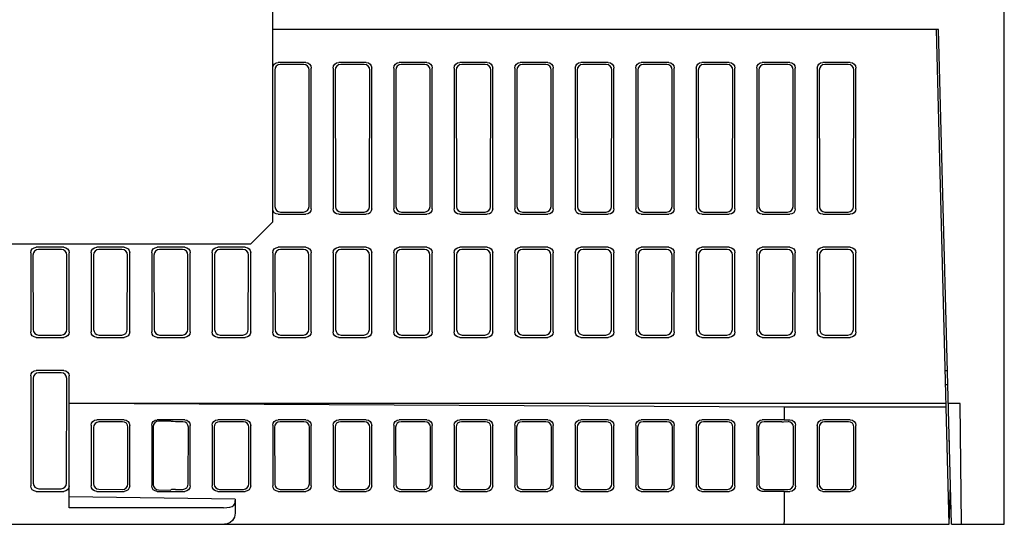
# Model space of a CAD drawing. Extents: x 58 to 816, y 33 to 569.
# Tile 20 of 21: x 694 to 783, y 479 to 525. Entities that reach past the tile are written whole.
import ezdxf

# ---------------------------------------------------------------- set-up
doc = ezdxf.new("R2010")
doc.units = 0
doc.header["$LTSCALE"] = 46.2
doc.layers.add('ALL_FEATURES', color=7, linetype='CONTINUOUS')

msp = doc.modelspace()

# ---------------------------------------------------------------- linework, layer by layer
at = {"layer": 'ALL_FEATURES', "color": 7, "linetype": 'CONTINUOUS'}
for p, q in [((783.125, 479), (783.125, 569)), ((716.625, 506.5), (716.625, 554.5)), ((777.147, 524), (716.625, 524)), ((778.125, 479), (776.947, 524)), ((778.325, 479), (777.147, 524)), ((719.627, 521), (717.123, 521)), ((725.127, 521), (722.623, 521)), ((730.627, 521), (728.123, 521)), ((736.127, 521), (733.623, 521)), ((741.627, 521), (739.123, 521)), ((747.127, 521), (744.623, 521)), ((752.627, 521), (750.123, 521)), ((758.127, 521), (755.623, 521)), ((763.627, 521), (761.123, 521)), ((769.127, 521), (766.623, 521)), ((716.806, 520.321), (716.825, 507.898)), ((719.447, 520.82), (717.303, 520.82)), ((719.925, 507.898), (719.944, 520.321)), ((720.125, 507.698), (720.125, 520.502)), ((722.125, 520.502), (722.125, 507.698)), ((722.306, 520.321), (722.325, 507.898)), ((724.947, 520.82), (722.803, 520.82)), ((725.425, 507.898), (725.444, 520.321)), ((725.625, 507.698), (725.625, 520.502)), ((727.625, 520.502), (727.625, 507.698)), ((727.806, 520.321), (727.825, 507.898)), ((730.447, 520.82), (728.303, 520.82)), ((730.925, 507.898), (730.944, 520.321)), ((731.125, 507.698), (731.125, 520.502)), ((733.125, 520.502), (733.125, 507.698)), ((733.306, 520.321), (733.325, 507.898)), ((735.947, 520.82), (733.803, 520.82)), ((736.425, 507.898), (736.444, 520.321)), ((736.625, 507.698), (736.625, 520.502)), ((738.625, 520.502), (738.625, 507.698)), ((738.806, 520.321), (738.825, 507.898)), ((741.447, 520.82), (739.303, 520.82)), ((741.925, 507.898), (741.944, 520.321)), ((742.125, 507.698), (742.125, 520.502)), ((744.125, 520.502), (744.125, 507.698)), ((744.306, 520.321), (744.325, 507.898)), ((746.947, 520.82), (744.803, 520.82)), ((747.425, 507.898), (747.444, 520.321)), ((747.625, 507.698), (747.625, 520.502)), ((749.625, 520.502), (749.625, 507.698)), ((749.806, 520.321), (749.825, 507.898)), ((752.447, 520.82), (750.303, 520.82)), ((752.925, 507.898), (752.944, 520.321)), ((753.125, 507.698), (753.125, 520.502)), ((755.125, 520.502), (755.125, 507.698)), ((755.306, 520.321), (755.325, 507.898)), ((757.947, 520.82), (755.803, 520.82)), ((758.425, 507.898), (758.444, 520.321)), ((758.625, 507.698), (758.625, 520.502)), ((760.625, 520.502), (760.625, 507.698)), ((760.806, 520.321), (760.825, 507.898)), ((763.447, 520.82), (761.303, 520.82)), ((763.925, 507.898), (763.944, 520.321)), ((764.125, 507.698), (764.125, 520.502)), ((766.125, 520.502), (766.125, 507.698)), ((766.306, 520.321), (766.325, 507.898)), ((768.947, 520.82), (766.803, 520.82)), ((769.425, 507.898), (769.444, 520.321)), ((769.625, 507.698), (769.625, 520.502)), ((717.123, 507.2), (719.627, 507.2)), ((717.323, 507.4), (719.427, 507.4)), ((722.623, 507.2), (725.127, 507.2)), ((722.823, 507.4), (724.927, 507.4)), ((728.123, 507.2), (730.627, 507.2)), ((728.323, 507.4), (730.427, 507.4)), ((733.623, 507.2), (736.127, 507.2)), ((733.823, 507.4), (735.927, 507.4)), ((739.123, 507.2), (741.627, 507.2)), ((739.323, 507.4), (741.427, 507.4)), ((744.623, 507.2), (747.127, 507.2)), ((744.823, 507.4), (746.927, 507.4)), ((750.123, 507.2), (752.627, 507.2)), ((750.323, 507.4), (752.427, 507.4)), ((755.623, 507.2), (758.127, 507.2)), ((755.823, 507.4), (757.927, 507.4)), ((761.123, 507.2), (763.627, 507.2)), ((761.323, 507.4), (763.427, 507.4)), ((766.623, 507.2), (769.127, 507.2)), ((766.823, 507.4), (768.927, 507.4)), ((714.625, 504.5), (716.625, 506.5)), ((655.625, 504.5), (714.625, 504.5)), ((697.627, 504.2), (695.123, 504.2)), ((697.421, 503.994), (695.329, 503.994)), ((703.127, 504.2), (700.623, 504.2)), ((702.921, 503.994), (700.829, 503.994)), ((708.627, 504.2), (706.123, 504.2)), ((708.421, 503.994), (706.329, 503.994)), ((714.127, 504.2), (711.623, 504.2)), ((713.921, 503.994), (711.829, 503.994)), ((719.627, 504.2), (717.123, 504.2)), ((719.421, 503.994), (717.329, 503.994)), ((725.127, 504.2), (722.623, 504.2)), ((724.921, 503.994), (722.829, 503.994)), ((730.627, 504.2), (728.123, 504.2)), ((730.421, 503.994), (728.329, 503.994)), ((736.127, 504.2), (733.623, 504.2)), ((735.921, 503.994), (733.829, 503.994)), ((741.627, 504.2), (739.123, 504.2)), ((741.421, 503.994), (739.329, 503.994)), ((747.127, 504.2), (744.623, 504.2)), ((746.921, 503.994), (744.829, 503.994)), ((752.627, 504.2), (750.123, 504.2)), ((752.421, 503.994), (750.329, 503.994)), ((758.127, 504.2), (755.623, 504.2)), ((757.921, 503.994), (755.829, 503.994)), ((763.627, 504.2), (761.123, 504.2)), ((763.421, 503.994), (761.329, 503.994)), ((769.127, 504.2), (766.623, 504.2)), ((768.921, 503.994), (766.829, 503.994)), ((694.625, 503.702), (694.625, 496.498)), ((694.831, 503.496), (694.842, 496.715)), ((697.908, 496.715), (697.919, 503.496)), ((698.125, 496.498), (698.125, 503.702)), ((700.125, 503.702), (700.125, 496.498)), ((700.331, 503.496), (700.342, 496.715)), ((703.408, 496.715), (703.419, 503.496)), ((703.625, 496.498), (703.625, 503.702)), ((705.625, 503.702), (705.625, 496.498)), ((705.831, 503.496), (705.842, 496.715)), ((708.908, 496.715), (708.919, 503.496)), ((709.125, 496.498), (709.125, 503.702)), ((711.125, 503.702), (711.125, 496.498)), ((711.331, 503.496), (711.342, 496.715)), ((714.408, 496.715), (714.419, 503.496)), ((714.625, 496.498), (714.625, 503.702)), ((716.625, 503.702), (716.625, 496.498)), ((716.831, 503.496), (716.842, 496.715)), ((719.908, 496.715), (719.919, 503.496)), ((720.125, 496.498), (720.125, 503.702)), ((722.125, 503.702), (722.125, 496.498)), ((722.331, 503.496), (722.342, 496.715)), ((725.408, 496.715), (725.419, 503.496)), ((725.625, 496.498), (725.625, 503.702)), ((727.625, 503.702), (727.625, 496.498)), ((727.831, 503.496), (727.842, 496.715)), ((730.908, 496.715), (730.919, 503.496)), ((731.125, 496.498), (731.125, 503.702)), ((733.125, 503.702), (733.125, 496.498)), ((733.331, 503.496), (733.342, 496.715)), ((736.408, 496.715), (736.419, 503.496)), ((736.625, 496.498), (736.625, 503.702)), ((738.625, 503.702), (738.625, 496.498)), ((738.831, 503.496), (738.842, 496.715)), ((741.908, 496.715), (741.919, 503.496)), ((742.125, 496.498), (742.125, 503.702)), ((744.125, 503.702), (744.125, 496.498)), ((744.331, 503.496), (744.342, 496.715)), ((747.408, 496.715), (747.419, 503.496)), ((747.625, 496.498), (747.625, 503.702)), ((749.625, 503.702), (749.625, 496.498)), ((749.831, 503.496), (749.842, 496.715)), ((752.908, 496.715), (752.919, 503.496)), ((753.125, 496.498), (753.125, 503.702)), ((755.125, 503.702), (755.125, 496.498)), ((755.331, 503.496), (755.342, 496.715)), ((758.408, 496.715), (758.419, 503.496)), ((758.625, 496.498), (758.625, 503.702)), ((760.625, 503.702), (760.625, 496.498)), ((760.831, 503.496), (760.842, 496.715)), ((763.908, 496.715), (763.919, 503.496)), ((764.125, 496.498), (764.125, 503.702)), ((766.125, 503.702), (766.125, 496.498)), ((766.331, 503.496), (766.342, 496.715)), ((769.408, 496.715), (769.419, 503.496)), ((769.625, 496.498), (769.625, 503.702)), ((695.123, 496), (697.627, 496)), ((695.341, 496.217), (697.409, 496.217)), ((700.623, 496), (703.127, 496)), ((700.841, 496.217), (702.909, 496.217)), ((706.123, 496), (708.627, 496)), ((706.341, 496.217), (708.409, 496.217)), ((711.623, 496), (714.127, 496)), ((711.841, 496.217), (713.909, 496.217)), ((717.123, 496), (719.627, 496)), ((717.341, 496.217), (719.409, 496.217)), ((722.623, 496), (725.127, 496)), ((722.841, 496.217), (724.909, 496.217)), ((728.123, 496), (730.627, 496)), ((728.341, 496.217), (730.409, 496.217)), ((733.623, 496), (736.127, 496)), ((733.841, 496.217), (735.909, 496.217)), ((739.123, 496), (741.627, 496)), ((739.341, 496.217), (741.409, 496.217)), ((744.623, 496), (747.127, 496)), ((744.841, 496.217), (746.909, 496.217)), ((750.123, 496), (752.627, 496)), ((750.341, 496.217), (752.409, 496.217)), ((755.623, 496), (758.127, 496)), ((755.841, 496.217), (757.909, 496.217)), ((761.123, 496), (763.627, 496)), ((761.341, 496.217), (763.409, 496.217)), ((766.623, 496), (769.127, 496)), ((766.841, 496.217), (768.909, 496.217)), ((694.625, 492.502), (694.625, 482.498)), ((694.848, 492.278), (694.863, 482.736)), ((697.627, 493), (695.123, 493)), ((697.404, 492.777), (695.346, 492.777)), ((697.887, 482.736), (697.902, 492.278)), ((698.125, 480.5), (698.125, 492.502)), ((777.758, 493), (777.958, 493)), ((777.957, 491.7), (777.792, 491.7)), ((777.837, 490), (698.125, 490)), ((763.125, 489.651), (698.125, 490)), ((777.846, 489.651), (763.125, 489.651)), ((763.125, 489.651), (763.125, 488.5)), ((779.125, 490), (778.037, 490)), ((779.221, 479), (779.125, 490)), ((700.125, 488.009), (700.125, 482.491)), ((700.328, 487.808), (700.336, 482.7)), ((703.127, 488.5), (700.623, 488.5)), ((702.965, 488.336), (700.819, 488.307)), ((703.461, 482.671), (703.469, 487.837)), ((703.625, 482.505), (703.625, 487.995)), ((705.625, 488.009), (705.625, 482.491)), ((705.754, 487.881), (705.762, 482.627)), ((708.627, 488.5), (706.123, 488.5)), ((707.375, 488.395), (706.245, 488.38)), ((707.375, 488.395), (707.375, 488.372)), ((708.463, 488.334), (707.799, 488.334)), ((708.953, 482.679), (708.961, 487.829)), ((709.125, 482.505), (709.125, 487.995)), ((711.125, 488.009), (711.125, 482.491)), ((711.294, 487.842), (711.302, 482.666)), ((714.127, 488.5), (711.623, 488.5)), ((713.963, 488.334), (711.791, 488.334)), ((714.453, 482.679), (714.461, 487.829)), ((714.625, 482.505), (714.625, 487.995)), ((716.625, 488.009), (716.625, 482.491)), ((716.794, 487.842), (716.802, 482.666)), ((719.627, 488.5), (717.123, 488.5)), ((719.463, 488.334), (717.291, 488.334)), ((719.953, 482.679), (719.961, 487.829)), ((720.125, 482.505), (720.125, 487.995)), ((722.125, 488.009), (722.125, 482.491)), ((722.294, 487.842), (722.302, 482.666)), ((725.127, 488.5), (722.623, 488.5)), ((724.963, 488.334), (722.791, 488.334)), ((725.453, 482.679), (725.461, 487.829)), ((725.625, 482.505), (725.625, 487.995)), ((727.625, 488.009), (727.625, 482.491)), ((727.794, 487.842), (727.802, 482.666)), ((730.627, 488.5), (728.123, 488.5)), ((730.463, 488.334), (728.291, 488.334)), ((730.953, 482.679), (730.961, 487.829)), ((731.125, 482.505), (731.125, 487.995)), ((733.125, 488.009), (733.125, 482.491)), ((733.294, 487.842), (733.302, 482.666)), ((736.127, 488.5), (733.623, 488.5)), ((735.963, 488.334), (733.791, 488.334)), ((736.453, 482.679), (736.461, 487.829)), ((736.625, 482.505), (736.625, 487.995)), ((738.625, 488.009), (738.625, 482.491)), ((738.794, 487.842), (738.802, 482.666)), ((741.627, 488.5), (739.123, 488.5)), ((741.463, 488.334), (739.291, 488.334)), ((741.953, 482.679), (741.961, 487.829)), ((742.125, 482.505), (742.125, 487.995)), ((744.125, 488.009), (744.125, 482.491)), ((744.294, 487.842), (744.302, 482.666)), ((747.127, 488.5), (744.623, 488.5)), ((746.963, 488.334), (744.791, 488.334)), ((747.453, 482.679), (747.461, 487.829)), ((747.625, 482.505), (747.625, 487.995)), ((749.625, 488.009), (749.625, 482.491)), ((749.794, 487.842), (749.802, 482.666)), ((752.627, 488.5), (750.123, 488.5)), ((752.463, 488.334), (750.291, 488.334)), ((752.953, 482.679), (752.961, 487.829)), ((753.125, 482.505), (753.125, 487.995)), ((755.125, 488.009), (755.125, 482.491)), ((755.294, 487.842), (755.302, 482.666)), ((758.127, 488.5), (755.623, 488.5)), ((757.963, 488.334), (755.791, 488.334)), ((758.453, 482.679), (758.461, 487.829)), ((758.625, 482.505), (758.625, 487.995)), ((760.625, 488.009), (760.625, 482.491)), ((760.794, 487.842), (760.802, 482.666)), ((763.125, 488.5), (761.123, 488.5)), ((762.906, 488.335), (761.291, 488.334)), ((763.125, 488.5), (763.634, 488.507)), ((763.966, 482.666), (763.974, 487.842)), ((764.138, 482.491), (764.138, 488.009)), ((766.125, 488.002), (766.125, 482.498)), ((766.29, 487.837), (766.297, 482.671)), ((769.127, 488.5), (766.623, 488.5)), ((768.963, 488.336), (766.787, 488.336)), ((769.453, 482.671), (769.46, 487.837)), ((769.625, 482.498), (769.625, 488.002)), ((778.125, 486.638), (778.125, 486)), ((778.125, 479), (778.231, 482.597)), ((695.123, 482), (697.627, 482)), ((695.362, 482.239), (697.388, 482.239)), ((700.623, 482), (703.127, 482)), ((700.828, 482.202), (702.955, 482.174)), ((706.123, 482), (708.627, 482)), ((706.254, 482.129), (707.375, 482.114)), ((707.375, 482.114), (707.375, 482.138)), ((707.799, 482.175), (708.454, 482.175)), ((711.623, 482), (714.127, 482)), ((711.801, 482.175), (713.954, 482.175)), ((717.123, 482), (719.627, 482)), ((717.301, 482.175), (719.454, 482.175)), ((722.623, 482), (725.127, 482)), ((722.801, 482.175), (724.954, 482.175)), ((728.123, 482), (730.627, 482)), ((728.301, 482.175), (730.454, 482.175)), ((733.623, 482), (736.127, 482)), ((733.801, 482.175), (735.954, 482.175)), ((739.123, 482), (741.627, 482)), ((739.301, 482.175), (741.454, 482.175)), ((744.623, 482), (747.127, 482)), ((744.801, 482.175), (746.954, 482.175)), ((750.123, 482), (752.627, 482)), ((750.301, 482.175), (752.454, 482.175)), ((755.623, 482), (758.127, 482)), ((755.801, 482.175), (757.954, 482.175)), ((763.125, 482), (761.123, 482)), ((763.05, 482.174), (763.46, 482.169)), ((763.125, 482), (763.634, 481.993)), ((763.125, 482), (763.125, 480)), ((766.623, 482), (769.127, 482)), ((766.796, 482.173), (768.954, 482.173)), ((713.206, 481.299), (698.125, 481.5)), ((713.206, 481.299), (713.159, 480.834)), ((713.206, 481.299), (713.206, 480)), ((778.273, 481), (778.184, 481)), ((712.159, 480.5), (698.125, 480.5)), ((612.615, 479), (778.125, 479)), ((778.325, 479), (783.125, 479))]:
    msp.add_line(p, q, dxfattribs=at)
for points in [[(716.625, 520.502), (716.663, 520.693), (716.771, 520.854), (716.932, 520.962), (717.123, 521)], [(719.627, 521), (719.818, 520.962), (719.979, 520.854), (720.087, 520.693), (720.125, 520.502)], [(722.125, 520.502), (722.163, 520.693), (722.271, 520.854), (722.432, 520.962), (722.623, 521)], [(725.127, 521), (725.318, 520.962), (725.479, 520.854), (725.587, 520.693), (725.625, 520.502)], [(727.625, 520.502), (727.663, 520.693), (727.771, 520.854), (727.932, 520.962), (728.123, 521)], [(730.627, 521), (730.818, 520.962), (730.979, 520.854), (731.087, 520.693), (731.125, 520.502)], [(733.125, 520.502), (733.163, 520.693), (733.271, 520.854), (733.432, 520.962), (733.623, 521)], [(736.127, 521), (736.318, 520.962), (736.479, 520.854), (736.587, 520.693), (736.625, 520.502)], [(738.625, 520.502), (738.663, 520.693), (738.771, 520.854), (738.932, 520.962), (739.123, 521)], [(741.627, 521), (741.818, 520.962), (741.979, 520.854), (742.087, 520.693), (742.125, 520.502)], [(744.125, 520.502), (744.163, 520.693), (744.271, 520.854), (744.432, 520.962), (744.623, 521)], [(747.127, 521), (747.318, 520.962), (747.479, 520.854), (747.587, 520.693), (747.625, 520.502)], [(749.625, 520.502), (749.663, 520.693), (749.771, 520.854), (749.932, 520.962), (750.123, 521)], [(752.627, 521), (752.818, 520.962), (752.979, 520.854), (753.087, 520.693), (753.125, 520.502)], [(755.125, 520.502), (755.163, 520.693), (755.271, 520.854), (755.432, 520.962), (755.623, 521)], [(758.127, 521), (758.318, 520.962), (758.479, 520.854), (758.587, 520.693), (758.625, 520.502)], [(760.625, 520.502), (760.663, 520.693), (760.771, 520.854), (760.932, 520.962), (761.123, 521)], [(763.627, 521), (763.818, 520.962), (763.979, 520.854), (764.087, 520.693), (764.125, 520.502)], [(766.125, 520.502), (766.163, 520.693), (766.271, 520.854), (766.432, 520.962), (766.623, 521)], [(769.127, 521), (769.318, 520.962), (769.479, 520.854), (769.587, 520.693), (769.625, 520.502)], [(717.303, 520.82), (717.112, 520.782), (716.951, 520.674), (716.843, 520.513), (716.806, 520.321)], [(719.944, 520.321), (719.907, 520.513), (719.799, 520.674), (719.638, 520.782), (719.447, 520.82)], [(722.803, 520.82), (722.612, 520.782), (722.451, 520.674), (722.343, 520.513), (722.306, 520.321)], [(725.444, 520.321), (725.407, 520.513), (725.299, 520.674), (725.138, 520.782), (724.947, 520.82)], [(728.303, 520.82), (728.112, 520.782), (727.951, 520.674), (727.843, 520.513), (727.806, 520.321)], [(730.944, 520.321), (730.907, 520.513), (730.799, 520.674), (730.638, 520.782), (730.447, 520.82)], [(733.803, 520.82), (733.612, 520.782), (733.451, 520.674), (733.343, 520.513), (733.306, 520.321)], [(736.444, 520.321), (736.407, 520.513), (736.299, 520.674), (736.138, 520.782), (735.947, 520.82)], [(739.303, 520.82), (739.112, 520.782), (738.951, 520.674), (738.843, 520.513), (738.806, 520.321)], [(741.944, 520.321), (741.907, 520.513), (741.799, 520.674), (741.638, 520.782), (741.447, 520.82)], [(744.803, 520.82), (744.612, 520.782), (744.451, 520.674), (744.343, 520.513), (744.306, 520.321)], [(747.444, 520.321), (747.407, 520.513), (747.299, 520.674), (747.138, 520.782), (746.947, 520.82)], [(750.303, 520.82), (750.112, 520.782), (749.951, 520.674), (749.843, 520.513), (749.806, 520.321)], [(752.944, 520.321), (752.907, 520.513), (752.799, 520.674), (752.638, 520.782), (752.447, 520.82)], [(755.803, 520.82), (755.612, 520.782), (755.451, 520.674), (755.343, 520.513), (755.306, 520.321)], [(758.444, 520.321), (758.407, 520.513), (758.299, 520.674), (758.138, 520.782), (757.947, 520.82)], [(761.303, 520.82), (761.112, 520.782), (760.951, 520.674), (760.843, 520.513), (760.806, 520.321)], [(763.944, 520.321), (763.907, 520.513), (763.799, 520.674), (763.638, 520.782), (763.447, 520.82)], [(766.803, 520.82), (766.612, 520.782), (766.451, 520.674), (766.343, 520.513), (766.306, 520.321)], [(769.444, 520.321), (769.407, 520.513), (769.299, 520.674), (769.138, 520.782), (768.947, 520.82)], [(717.123, 507.2), (716.932, 507.238), (716.771, 507.346), (716.663, 507.507), (716.625, 507.698)], [(716.825, 507.898), (716.863, 507.707), (716.971, 507.546), (717.132, 507.438), (717.323, 507.4)], [(719.427, 507.4), (719.618, 507.438), (719.779, 507.546), (719.887, 507.707), (719.925, 507.898)], [(720.125, 507.698), (720.087, 507.507), (719.979, 507.346), (719.818, 507.238), (719.627, 507.2)], [(722.623, 507.2), (722.432, 507.238), (722.271, 507.346), (722.163, 507.507), (722.125, 507.698)], [(722.325, 507.898), (722.363, 507.707), (722.471, 507.546), (722.632, 507.438), (722.823, 507.4)], [(724.927, 507.4), (725.118, 507.438), (725.279, 507.546), (725.387, 507.707), (725.425, 507.898)], [(725.625, 507.698), (725.587, 507.507), (725.479, 507.346), (725.318, 507.238), (725.127, 507.2)], [(728.123, 507.2), (727.932, 507.238), (727.771, 507.346), (727.663, 507.507), (727.625, 507.698)], [(727.825, 507.898), (727.863, 507.707), (727.971, 507.546), (728.132, 507.438), (728.323, 507.4)], [(730.427, 507.4), (730.618, 507.438), (730.779, 507.546), (730.887, 507.707), (730.925, 507.898)], [(731.125, 507.698), (731.087, 507.507), (730.979, 507.346), (730.818, 507.238), (730.627, 507.2)], [(733.623, 507.2), (733.432, 507.238), (733.271, 507.346), (733.163, 507.507), (733.125, 507.698)], [(733.325, 507.898), (733.363, 507.707), (733.471, 507.546), (733.632, 507.438), (733.823, 507.4)], [(735.927, 507.4), (736.118, 507.438), (736.279, 507.546), (736.387, 507.707), (736.425, 507.898)], [(736.625, 507.698), (736.587, 507.507), (736.479, 507.346), (736.318, 507.238), (736.127, 507.2)], [(739.123, 507.2), (738.932, 507.238), (738.771, 507.346), (738.663, 507.507), (738.625, 507.698)], [(738.825, 507.898), (738.863, 507.707), (738.971, 507.546), (739.132, 507.438), (739.323, 507.4)], [(741.427, 507.4), (741.618, 507.438), (741.779, 507.546), (741.887, 507.707), (741.925, 507.898)], [(742.125, 507.698), (742.087, 507.507), (741.979, 507.346), (741.818, 507.238), (741.627, 507.2)], [(744.623, 507.2), (744.432, 507.238), (744.271, 507.346), (744.163, 507.507), (744.125, 507.698)], [(744.325, 507.898), (744.363, 507.707), (744.471, 507.546), (744.632, 507.438), (744.823, 507.4)], [(746.927, 507.4), (747.118, 507.438), (747.279, 507.546), (747.387, 507.707), (747.425, 507.898)], [(747.625, 507.698), (747.587, 507.507), (747.479, 507.346), (747.318, 507.238), (747.127, 507.2)], [(750.123, 507.2), (749.932, 507.238), (749.771, 507.346), (749.663, 507.507), (749.625, 507.698)], [(749.825, 507.898), (749.863, 507.707), (749.971, 507.546), (750.132, 507.438), (750.323, 507.4)], [(752.427, 507.4), (752.618, 507.438), (752.779, 507.546), (752.887, 507.707), (752.925, 507.898)], [(753.125, 507.698), (753.087, 507.507), (752.979, 507.346), (752.818, 507.238), (752.627, 507.2)], [(755.623, 507.2), (755.432, 507.238), (755.271, 507.346), (755.163, 507.507), (755.125, 507.698)], [(755.325, 507.898), (755.363, 507.707), (755.471, 507.546), (755.632, 507.438), (755.823, 507.4)], [(757.927, 507.4), (758.118, 507.438), (758.279, 507.546), (758.387, 507.707), (758.425, 507.898)], [(758.625, 507.698), (758.587, 507.507), (758.479, 507.346), (758.318, 507.238), (758.127, 507.2)], [(761.123, 507.2), (760.932, 507.238), (760.771, 507.346), (760.663, 507.507), (760.625, 507.698)], [(760.825, 507.898), (760.863, 507.707), (760.971, 507.546), (761.132, 507.438), (761.323, 507.4)], [(763.427, 507.4), (763.618, 507.438), (763.779, 507.546), (763.887, 507.707), (763.925, 507.898)], [(764.125, 507.698), (764.087, 507.507), (763.979, 507.346), (763.818, 507.238), (763.627, 507.2)], [(766.623, 507.2), (766.432, 507.238), (766.271, 507.346), (766.163, 507.507), (766.125, 507.698)], [(766.325, 507.898), (766.363, 507.707), (766.471, 507.546), (766.632, 507.438), (766.823, 507.4)], [(768.927, 507.4), (769.118, 507.438), (769.279, 507.546), (769.387, 507.707), (769.425, 507.898)], [(769.625, 507.698), (769.587, 507.507), (769.479, 507.346), (769.318, 507.238), (769.127, 507.2)], [(694.625, 503.702), (694.663, 503.893), (694.771, 504.054), (694.932, 504.162), (695.123, 504.2)], [(695.329, 503.994), (695.138, 503.957), (694.977, 503.849), (694.869, 503.687), (694.831, 503.496)], [(697.919, 503.496), (697.881, 503.687), (697.773, 503.849), (697.612, 503.957), (697.421, 503.994)], [(697.627, 504.2), (697.818, 504.162), (697.979, 504.054), (698.087, 503.893), (698.125, 503.702)], [(700.125, 503.702), (700.163, 503.893), (700.271, 504.054), (700.432, 504.162), (700.623, 504.2)], [(700.829, 503.994), (700.638, 503.957), (700.477, 503.849), (700.369, 503.687), (700.331, 503.496)], [(703.419, 503.496), (703.381, 503.687), (703.273, 503.849), (703.112, 503.957), (702.921, 503.994)], [(703.127, 504.2), (703.318, 504.162), (703.479, 504.054), (703.587, 503.893), (703.625, 503.702)], [(705.625, 503.702), (705.663, 503.893), (705.771, 504.054), (705.932, 504.162), (706.123, 504.2)], [(706.329, 503.994), (706.138, 503.957), (705.977, 503.849), (705.869, 503.687), (705.831, 503.496)], [(708.919, 503.496), (708.881, 503.687), (708.773, 503.849), (708.612, 503.957), (708.421, 503.994)], [(708.627, 504.2), (708.818, 504.162), (708.979, 504.054), (709.087, 503.893), (709.125, 503.702)], [(711.125, 503.702), (711.163, 503.893), (711.271, 504.054), (711.432, 504.162), (711.623, 504.2)], [(711.829, 503.994), (711.638, 503.957), (711.477, 503.849), (711.369, 503.687), (711.331, 503.496)], [(714.419, 503.496), (714.381, 503.687), (714.273, 503.849), (714.112, 503.957), (713.921, 503.994)], [(714.127, 504.2), (714.318, 504.162), (714.479, 504.054), (714.587, 503.893), (714.625, 503.702)], [(716.625, 503.702), (716.663, 503.893), (716.771, 504.054), (716.932, 504.162), (717.123, 504.2)], [(717.329, 503.994), (717.138, 503.957), (716.977, 503.849), (716.869, 503.687), (716.831, 503.496)], [(719.919, 503.496), (719.881, 503.687), (719.773, 503.849), (719.612, 503.957), (719.421, 503.994)], [(719.627, 504.2), (719.818, 504.162), (719.979, 504.054), (720.087, 503.893), (720.125, 503.702)], [(722.125, 503.702), (722.163, 503.893), (722.271, 504.054), (722.432, 504.162), (722.623, 504.2)], [(722.829, 503.994), (722.638, 503.957), (722.477, 503.849), (722.369, 503.687), (722.331, 503.496)], [(725.419, 503.496), (725.381, 503.687), (725.273, 503.849), (725.112, 503.957), (724.921, 503.994)], [(725.127, 504.2), (725.318, 504.162), (725.479, 504.054), (725.587, 503.893), (725.625, 503.702)], [(727.625, 503.702), (727.663, 503.893), (727.771, 504.054), (727.932, 504.162), (728.123, 504.2)], [(728.329, 503.994), (728.138, 503.957), (727.977, 503.849), (727.869, 503.687), (727.831, 503.496)], [(730.919, 503.496), (730.881, 503.687), (730.773, 503.849), (730.612, 503.957), (730.421, 503.994)], [(730.627, 504.2), (730.818, 504.162), (730.979, 504.054), (731.087, 503.893), (731.125, 503.702)], [(733.125, 503.702), (733.163, 503.893), (733.271, 504.054), (733.432, 504.162), (733.623, 504.2)], [(733.829, 503.994), (733.638, 503.957), (733.477, 503.849), (733.369, 503.687), (733.331, 503.496)], [(736.419, 503.496), (736.381, 503.687), (736.273, 503.849), (736.112, 503.957), (735.921, 503.994)], [(736.127, 504.2), (736.318, 504.162), (736.479, 504.054), (736.587, 503.893), (736.625, 503.702)], [(738.625, 503.702), (738.663, 503.893), (738.771, 504.054), (738.932, 504.162), (739.123, 504.2)], [(739.329, 503.994), (739.138, 503.957), (738.977, 503.849), (738.869, 503.687), (738.831, 503.496)], [(741.919, 503.496), (741.881, 503.687), (741.773, 503.849), (741.612, 503.957), (741.421, 503.994)], [(741.627, 504.2), (741.818, 504.162), (741.979, 504.054), (742.087, 503.893), (742.125, 503.702)], [(744.125, 503.702), (744.163, 503.893), (744.271, 504.054), (744.432, 504.162), (744.623, 504.2)], [(744.829, 503.994), (744.638, 503.957), (744.477, 503.849), (744.369, 503.687), (744.331, 503.496)], [(747.419, 503.496), (747.381, 503.687), (747.273, 503.849), (747.112, 503.957), (746.921, 503.994)], [(747.127, 504.2), (747.318, 504.162), (747.479, 504.054), (747.587, 503.893), (747.625, 503.702)], [(749.625, 503.702), (749.663, 503.893), (749.771, 504.054), (749.932, 504.162), (750.123, 504.2)], [(750.329, 503.994), (750.138, 503.957), (749.977, 503.849), (749.869, 503.687), (749.831, 503.496)], [(752.919, 503.496), (752.881, 503.687), (752.773, 503.849), (752.612, 503.957), (752.421, 503.994)], [(752.627, 504.2), (752.818, 504.162), (752.979, 504.054), (753.087, 503.893), (753.125, 503.702)], [(755.125, 503.702), (755.163, 503.893), (755.271, 504.054), (755.432, 504.162), (755.623, 504.2)], [(755.829, 503.994), (755.638, 503.957), (755.477, 503.849), (755.369, 503.687), (755.331, 503.496)], [(758.419, 503.496), (758.381, 503.687), (758.273, 503.849), (758.112, 503.957), (757.921, 503.994)], [(758.127, 504.2), (758.318, 504.162), (758.479, 504.054), (758.587, 503.893), (758.625, 503.702)], [(760.625, 503.702), (760.663, 503.893), (760.771, 504.054), (760.932, 504.162), (761.123, 504.2)], [(761.329, 503.994), (761.138, 503.957), (760.977, 503.849), (760.869, 503.687), (760.831, 503.496)], [(763.919, 503.496), (763.881, 503.687), (763.773, 503.849), (763.612, 503.957), (763.421, 503.994)], [(763.627, 504.2), (763.818, 504.162), (763.979, 504.054), (764.087, 503.893), (764.125, 503.702)], [(766.125, 503.702), (766.163, 503.893), (766.271, 504.054), (766.432, 504.162), (766.623, 504.2)], [(766.829, 503.994), (766.638, 503.957), (766.477, 503.849), (766.369, 503.687), (766.331, 503.496)], [(769.419, 503.496), (769.381, 503.687), (769.273, 503.849), (769.112, 503.957), (768.921, 503.994)], [(769.127, 504.2), (769.318, 504.162), (769.479, 504.054), (769.587, 503.893), (769.625, 503.702)], [(695.123, 496), (694.932, 496.038), (694.771, 496.146), (694.663, 496.307), (694.625, 496.498)], [(694.842, 496.715), (694.88, 496.524), (694.988, 496.363), (695.149, 496.255), (695.341, 496.217)], [(697.409, 496.217), (697.601, 496.255), (697.762, 496.363), (697.87, 496.524), (697.908, 496.715)], [(698.125, 496.498), (698.087, 496.307), (697.979, 496.146), (697.818, 496.038), (697.627, 496)], [(700.623, 496), (700.432, 496.038), (700.271, 496.146), (700.163, 496.307), (700.125, 496.498)], [(700.342, 496.715), (700.38, 496.524), (700.488, 496.363), (700.649, 496.255), (700.841, 496.217)], [(702.909, 496.217), (703.101, 496.255), (703.262, 496.363), (703.37, 496.524), (703.408, 496.715)], [(703.625, 496.498), (703.587, 496.307), (703.479, 496.146), (703.318, 496.038), (703.127, 496)], [(706.123, 496), (705.932, 496.038), (705.771, 496.146), (705.663, 496.307), (705.625, 496.498)], [(705.842, 496.715), (705.88, 496.524), (705.988, 496.363), (706.149, 496.255), (706.341, 496.217)], [(708.409, 496.217), (708.601, 496.255), (708.762, 496.363), (708.87, 496.524), (708.908, 496.715)], [(709.125, 496.498), (709.087, 496.307), (708.979, 496.146), (708.818, 496.038), (708.627, 496)], [(711.623, 496), (711.432, 496.038), (711.271, 496.146), (711.163, 496.307), (711.125, 496.498)], [(711.342, 496.715), (711.38, 496.524), (711.488, 496.363), (711.649, 496.255), (711.841, 496.217)], [(713.909, 496.217), (714.101, 496.255), (714.262, 496.363), (714.37, 496.524), (714.408, 496.715)], [(714.625, 496.498), (714.587, 496.307), (714.479, 496.146), (714.318, 496.038), (714.127, 496)], [(717.123, 496), (716.932, 496.038), (716.771, 496.146), (716.663, 496.307), (716.625, 496.498)], [(716.842, 496.715), (716.88, 496.524), (716.988, 496.363), (717.149, 496.255), (717.341, 496.217)], [(719.409, 496.217), (719.601, 496.255), (719.762, 496.363), (719.87, 496.524), (719.908, 496.715)], [(720.125, 496.498), (720.087, 496.307), (719.979, 496.146), (719.818, 496.038), (719.627, 496)], [(722.623, 496), (722.432, 496.038), (722.271, 496.146), (722.163, 496.307), (722.125, 496.498)], [(722.342, 496.715), (722.38, 496.524), (722.488, 496.363), (722.649, 496.255), (722.841, 496.217)], [(724.909, 496.217), (725.101, 496.255), (725.262, 496.363), (725.37, 496.524), (725.408, 496.715)], [(725.625, 496.498), (725.587, 496.307), (725.479, 496.146), (725.318, 496.038), (725.127, 496)], [(728.123, 496), (727.932, 496.038), (727.771, 496.146), (727.663, 496.307), (727.625, 496.498)], [(727.842, 496.715), (727.88, 496.524), (727.988, 496.363), (728.149, 496.255), (728.341, 496.217)], [(730.409, 496.217), (730.601, 496.255), (730.762, 496.363), (730.87, 496.524), (730.908, 496.715)], [(731.125, 496.498), (731.087, 496.307), (730.979, 496.146), (730.818, 496.038), (730.627, 496)], [(733.623, 496), (733.432, 496.038), (733.271, 496.146), (733.163, 496.307), (733.125, 496.498)], [(733.342, 496.715), (733.38, 496.524), (733.488, 496.363), (733.649, 496.255), (733.841, 496.217)], [(735.909, 496.217), (736.101, 496.255), (736.262, 496.363), (736.37, 496.524), (736.408, 496.715)], [(736.625, 496.498), (736.587, 496.307), (736.479, 496.146), (736.318, 496.038), (736.127, 496)], [(739.123, 496), (738.932, 496.038), (738.771, 496.146), (738.663, 496.307), (738.625, 496.498)], [(738.842, 496.715), (738.88, 496.524), (738.988, 496.363), (739.149, 496.255), (739.341, 496.217)], [(741.409, 496.217), (741.601, 496.255), (741.762, 496.363), (741.87, 496.524), (741.908, 496.715)], [(742.125, 496.498), (742.087, 496.307), (741.979, 496.146), (741.818, 496.038), (741.627, 496)], [(744.623, 496), (744.432, 496.038), (744.271, 496.146), (744.163, 496.307), (744.125, 496.498)], [(744.342, 496.715), (744.38, 496.524), (744.488, 496.363), (744.649, 496.255), (744.841, 496.217)], [(746.909, 496.217), (747.101, 496.255), (747.262, 496.363), (747.37, 496.524), (747.408, 496.715)], [(747.625, 496.498), (747.587, 496.307), (747.479, 496.146), (747.318, 496.038), (747.127, 496)], [(750.123, 496), (749.932, 496.038), (749.771, 496.146), (749.663, 496.307), (749.625, 496.498)], [(749.842, 496.715), (749.88, 496.524), (749.988, 496.363), (750.149, 496.255), (750.341, 496.217)], [(752.409, 496.217), (752.601, 496.255), (752.762, 496.363), (752.87, 496.524), (752.908, 496.715)], [(753.125, 496.498), (753.087, 496.307), (752.979, 496.146), (752.818, 496.038), (752.627, 496)], [(755.623, 496), (755.432, 496.038), (755.271, 496.146), (755.163, 496.307), (755.125, 496.498)], [(755.342, 496.715), (755.38, 496.524), (755.488, 496.363), (755.649, 496.255), (755.841, 496.217)], [(757.909, 496.217), (758.101, 496.255), (758.262, 496.363), (758.37, 496.524), (758.408, 496.715)], [(758.625, 496.498), (758.587, 496.307), (758.479, 496.146), (758.318, 496.038), (758.127, 496)], [(761.123, 496), (760.932, 496.038), (760.771, 496.146), (760.663, 496.307), (760.625, 496.498)], [(760.842, 496.715), (760.88, 496.524), (760.988, 496.363), (761.149, 496.255), (761.341, 496.217)], [(763.409, 496.217), (763.601, 496.255), (763.762, 496.363), (763.87, 496.524), (763.908, 496.715)], [(764.125, 496.498), (764.087, 496.307), (763.979, 496.146), (763.818, 496.038), (763.627, 496)], [(766.623, 496), (766.432, 496.038), (766.271, 496.146), (766.163, 496.307), (766.125, 496.498)], [(766.342, 496.715), (766.38, 496.524), (766.488, 496.363), (766.649, 496.255), (766.841, 496.217)], [(768.909, 496.217), (769.101, 496.255), (769.262, 496.363), (769.37, 496.524), (769.408, 496.715)], [(769.625, 496.498), (769.587, 496.307), (769.479, 496.146), (769.318, 496.038), (769.127, 496)], [(694.625, 492.502), (694.663, 492.693), (694.771, 492.854), (694.932, 492.962), (695.123, 493)], [(695.346, 492.777), (695.155, 492.739), (694.994, 492.632), (694.886, 492.47), (694.848, 492.278)], [(697.902, 492.278), (697.864, 492.47), (697.756, 492.632), (697.595, 492.739), (697.404, 492.777)], [(697.627, 493), (697.818, 492.962), (697.979, 492.854), (698.087, 492.693), (698.125, 492.502)], [(700.125, 488.009), (700.162, 488.196), (700.268, 488.354), (700.429, 488.462), (700.623, 488.5)], [(700.819, 488.307), (700.63, 488.267), (700.471, 488.159), (700.365, 487.998), (700.328, 487.808)], [(703.469, 487.837), (703.43, 488.03), (703.321, 488.192), (703.158, 488.3), (702.965, 488.336)], [(703.127, 488.5), (703.317, 488.462), (703.479, 488.352), (703.587, 488.188), (703.625, 487.995)], [(705.625, 488.009), (705.662, 488.196), (705.768, 488.354), (705.929, 488.462), (706.123, 488.5)], [(706.245, 488.38), (706.056, 488.34), (705.897, 488.232), (705.791, 488.071), (705.754, 487.881)], [(707.799, 488.334), (707.583, 488.339), (707.43, 488.353), (707.375, 488.372)], [(708.961, 487.829), (708.923, 488.022), (708.815, 488.186), (708.653, 488.296), (708.463, 488.334)], [(708.627, 488.5), (708.817, 488.462), (708.979, 488.352), (709.087, 488.188), (709.125, 487.995)], [(711.125, 488.009), (711.162, 488.196), (711.268, 488.354), (711.429, 488.462), (711.623, 488.5)], [(711.791, 488.334), (711.597, 488.296), (711.436, 488.188), (711.331, 488.03), (711.294, 487.842)], [(714.461, 487.829), (714.423, 488.022), (714.315, 488.186), (714.153, 488.296), (713.963, 488.334)], [(714.127, 488.5), (714.317, 488.462), (714.479, 488.352), (714.587, 488.188), (714.625, 487.995)], [(716.625, 488.009), (716.662, 488.196), (716.768, 488.354), (716.929, 488.462), (717.123, 488.5)], [(717.291, 488.334), (717.097, 488.296), (716.936, 488.188), (716.831, 488.03), (716.794, 487.842)], [(719.961, 487.829), (719.923, 488.022), (719.815, 488.186), (719.653, 488.296), (719.463, 488.334)], [(719.627, 488.5), (719.817, 488.462), (719.979, 488.352), (720.087, 488.188), (720.125, 487.995)], [(722.125, 488.009), (722.162, 488.196), (722.268, 488.354), (722.429, 488.462), (722.623, 488.5)], [(722.791, 488.334), (722.597, 488.296), (722.436, 488.188), (722.331, 488.03), (722.294, 487.842)], [(725.461, 487.829), (725.423, 488.022), (725.315, 488.186), (725.153, 488.296), (724.963, 488.334)], [(725.127, 488.5), (725.317, 488.462), (725.479, 488.352), (725.587, 488.188), (725.625, 487.995)], [(727.625, 488.009), (727.662, 488.196), (727.768, 488.354), (727.929, 488.462), (728.123, 488.5)], [(728.291, 488.334), (728.097, 488.296), (727.936, 488.188), (727.831, 488.03), (727.794, 487.842)], [(730.961, 487.829), (730.923, 488.022), (730.815, 488.186), (730.653, 488.296), (730.463, 488.334)], [(730.627, 488.5), (730.817, 488.462), (730.979, 488.352), (731.087, 488.188), (731.125, 487.995)], [(733.125, 488.009), (733.162, 488.196), (733.268, 488.354), (733.429, 488.462), (733.623, 488.5)], [(733.791, 488.334), (733.597, 488.296), (733.436, 488.188), (733.331, 488.03), (733.294, 487.842)], [(736.461, 487.829), (736.423, 488.022), (736.315, 488.186), (736.153, 488.296), (735.963, 488.334)], [(736.127, 488.5), (736.317, 488.462), (736.479, 488.352), (736.587, 488.188), (736.625, 487.995)], [(738.625, 488.009), (738.662, 488.196), (738.768, 488.354), (738.929, 488.462), (739.123, 488.5)], [(739.291, 488.334), (739.097, 488.296), (738.936, 488.188), (738.831, 488.03), (738.794, 487.842)], [(741.961, 487.829), (741.923, 488.022), (741.815, 488.186), (741.653, 488.296), (741.463, 488.334)], [(741.627, 488.5), (741.817, 488.462), (741.979, 488.352), (742.087, 488.188), (742.125, 487.995)], [(744.125, 488.009), (744.162, 488.196), (744.268, 488.354), (744.429, 488.462), (744.623, 488.5)], [(744.791, 488.334), (744.597, 488.296), (744.436, 488.188), (744.331, 488.03), (744.294, 487.842)], [(747.461, 487.829), (747.423, 488.022), (747.315, 488.186), (747.153, 488.296), (746.963, 488.334)], [(747.127, 488.5), (747.317, 488.462), (747.479, 488.352), (747.587, 488.188), (747.625, 487.995)], [(749.625, 488.009), (749.662, 488.196), (749.768, 488.354), (749.929, 488.462), (750.123, 488.5)], [(750.291, 488.334), (750.097, 488.296), (749.936, 488.188), (749.831, 488.03), (749.794, 487.842)], [(752.961, 487.829), (752.923, 488.022), (752.815, 488.186), (752.653, 488.296), (752.463, 488.334)], [(752.627, 488.5), (752.817, 488.462), (752.979, 488.352), (753.087, 488.188), (753.125, 487.995)], [(755.125, 488.009), (755.162, 488.196), (755.268, 488.354), (755.429, 488.462), (755.623, 488.5)], [(755.791, 488.334), (755.597, 488.296), (755.436, 488.188), (755.331, 488.03), (755.294, 487.842)], [(758.461, 487.829), (758.423, 488.022), (758.315, 488.186), (758.153, 488.296), (757.963, 488.334)], [(758.127, 488.5), (758.317, 488.462), (758.479, 488.352), (758.587, 488.188), (758.625, 487.995)], [(760.625, 488.009), (760.662, 488.196), (760.768, 488.354), (760.929, 488.462), (761.123, 488.5)], [(761.291, 488.334), (761.097, 488.296), (760.936, 488.188), (760.831, 488.03), (760.794, 487.842)], [(762.906, 488.335), (763.059, 488.336), (763.47, 488.341)], [(763.974, 487.842), (763.936, 488.035), (763.826, 488.198), (763.663, 488.305), (763.47, 488.341)], [(763.634, 488.507), (763.827, 488.471), (763.99, 488.364), (764.1, 488.201), (764.138, 488.009)], [(766.125, 488.002), (766.163, 488.193), (766.271, 488.354), (766.432, 488.462), (766.623, 488.5)], [(766.787, 488.336), (766.596, 488.298), (766.435, 488.191), (766.327, 488.029), (766.29, 487.837)], [(769.46, 487.837), (769.423, 488.029), (769.315, 488.191), (769.154, 488.298), (768.963, 488.336)], [(769.127, 488.5), (769.318, 488.462), (769.479, 488.354), (769.587, 488.193), (769.625, 488.002)], [(695.123, 482), (694.932, 482.038), (694.771, 482.146), (694.663, 482.307), (694.625, 482.498)], [(694.863, 482.736), (694.901, 482.545), (695.009, 482.384), (695.171, 482.277), (695.362, 482.239)], [(697.388, 482.239), (697.579, 482.277), (697.741, 482.384), (697.849, 482.545), (697.887, 482.736)], [(698.125, 482.498), (698.087, 482.307), (697.979, 482.146), (697.818, 482.038), (697.627, 482)], [(700.623, 482), (700.429, 482.038), (700.268, 482.146), (700.162, 482.304), (700.125, 482.491)], [(700.336, 482.7), (700.374, 482.511), (700.48, 482.35), (700.639, 482.242), (700.828, 482.202)], [(702.955, 482.174), (703.149, 482.21), (703.313, 482.317), (703.422, 482.479), (703.461, 482.671)], [(703.625, 482.505), (703.587, 482.312), (703.479, 482.148), (703.317, 482.038), (703.127, 482)], [(706.123, 482), (705.929, 482.038), (705.768, 482.146), (705.662, 482.304), (705.625, 482.491)], [(705.762, 482.627), (705.8, 482.438), (705.906, 482.277), (706.065, 482.169), (706.254, 482.129)], [(708.454, 482.175), (708.644, 482.214), (708.806, 482.323), (708.915, 482.487), (708.953, 482.679)], [(709.125, 482.505), (709.087, 482.312), (708.979, 482.148), (708.817, 482.038), (708.627, 482)], [(711.623, 482), (711.429, 482.038), (711.268, 482.146), (711.162, 482.304), (711.125, 482.491)], [(711.302, 482.666), (711.339, 482.479), (711.445, 482.321), (711.606, 482.214), (711.801, 482.175)], [(713.954, 482.175), (714.144, 482.214), (714.306, 482.323), (714.415, 482.487), (714.453, 482.679)], [(714.625, 482.505), (714.587, 482.312), (714.479, 482.148), (714.317, 482.038), (714.127, 482)], [(717.123, 482), (716.929, 482.038), (716.768, 482.146), (716.662, 482.304), (716.625, 482.491)], [(716.802, 482.666), (716.839, 482.479), (716.945, 482.321), (717.106, 482.214), (717.301, 482.175)], [(719.454, 482.175), (719.644, 482.214), (719.806, 482.323), (719.915, 482.487), (719.953, 482.679)], [(720.125, 482.505), (720.087, 482.312), (719.979, 482.148), (719.817, 482.038), (719.627, 482)], [(722.623, 482), (722.429, 482.038), (722.268, 482.146), (722.162, 482.304), (722.125, 482.491)], [(722.302, 482.666), (722.339, 482.479), (722.445, 482.321), (722.606, 482.214), (722.801, 482.175)], [(724.954, 482.175), (725.144, 482.214), (725.306, 482.323), (725.415, 482.487), (725.453, 482.679)], [(725.625, 482.505), (725.587, 482.312), (725.479, 482.148), (725.317, 482.038), (725.127, 482)], [(728.123, 482), (727.929, 482.038), (727.768, 482.146), (727.662, 482.304), (727.625, 482.491)], [(727.802, 482.666), (727.839, 482.479), (727.945, 482.321), (728.106, 482.214), (728.301, 482.175)], [(730.454, 482.175), (730.644, 482.214), (730.806, 482.323), (730.915, 482.487), (730.953, 482.679)], [(731.125, 482.505), (731.087, 482.312), (730.979, 482.148), (730.817, 482.038), (730.627, 482)], [(733.623, 482), (733.429, 482.038), (733.268, 482.146), (733.162, 482.304), (733.125, 482.491)], [(733.302, 482.666), (733.339, 482.479), (733.445, 482.321), (733.606, 482.214), (733.801, 482.175)], [(735.954, 482.175), (736.144, 482.214), (736.306, 482.323), (736.415, 482.487), (736.453, 482.679)], [(736.625, 482.505), (736.587, 482.312), (736.479, 482.148), (736.317, 482.038), (736.127, 482)], [(739.123, 482), (738.929, 482.038), (738.768, 482.146), (738.662, 482.304), (738.625, 482.491)], [(738.802, 482.666), (738.839, 482.479), (738.945, 482.321), (739.106, 482.214), (739.301, 482.175)], [(741.454, 482.175), (741.644, 482.214), (741.806, 482.323), (741.915, 482.487), (741.953, 482.679)], [(742.125, 482.505), (742.087, 482.312), (741.979, 482.148), (741.817, 482.038), (741.627, 482)], [(744.623, 482), (744.429, 482.038), (744.268, 482.146), (744.162, 482.304), (744.125, 482.491)], [(744.302, 482.666), (744.339, 482.479), (744.445, 482.321), (744.606, 482.214), (744.801, 482.175)], [(746.954, 482.175), (747.144, 482.214), (747.306, 482.323), (747.415, 482.487), (747.453, 482.679)], [(747.625, 482.505), (747.587, 482.312), (747.479, 482.148), (747.317, 482.038), (747.127, 482)], [(750.123, 482), (749.929, 482.038), (749.768, 482.146), (749.662, 482.304), (749.625, 482.491)], [(749.802, 482.666), (749.839, 482.479), (749.945, 482.321), (750.106, 482.214), (750.301, 482.175)], [(752.454, 482.175), (752.644, 482.214), (752.806, 482.323), (752.915, 482.487), (752.953, 482.679)], [(753.125, 482.505), (753.087, 482.312), (752.979, 482.148), (752.817, 482.038), (752.627, 482)], [(755.623, 482), (755.429, 482.038), (755.268, 482.146), (755.162, 482.304), (755.125, 482.491)], [(755.302, 482.666), (755.339, 482.479), (755.445, 482.321), (755.606, 482.214), (755.801, 482.175)], [(757.954, 482.175), (758.144, 482.214), (758.306, 482.323), (758.415, 482.487), (758.453, 482.679)], [(758.625, 482.505), (758.587, 482.312), (758.479, 482.148), (758.317, 482.038), (758.127, 482)], [(761.123, 482), (760.929, 482.038), (760.768, 482.146), (760.662, 482.304), (760.625, 482.491)], [(760.802, 482.666), (760.839, 482.479), (760.945, 482.321), (761.106, 482.214), (761.301, 482.175)], [(763.46, 482.169), (763.654, 482.205), (763.818, 482.312), (763.927, 482.474), (763.966, 482.666)], [(764.138, 482.491), (764.1, 482.299), (763.99, 482.136), (763.827, 482.029), (763.634, 481.993)], [(766.623, 482), (766.432, 482.038), (766.271, 482.146), (766.163, 482.307), (766.125, 482.498)], [(766.297, 482.671), (766.336, 482.48), (766.443, 482.319), (766.605, 482.211), (766.796, 482.173)], [(768.954, 482.173), (769.145, 482.211), (769.307, 482.319), (769.414, 482.48), (769.453, 482.671)], [(769.625, 482.498), (769.587, 482.307), (769.479, 482.146), (769.318, 482.038), (769.127, 482)], [(707.799, 482.175), (707.582, 482.17), (707.43, 482.157), (707.375, 482.138)], [(761.301, 482.175), (762.898, 482.175), (763.05, 482.174)], [(712.159, 480.5), (712.45, 480.516), (712.723, 480.562), (712.947, 480.635), (713.098, 480.728), (713.159, 480.834)], [(713.206, 480), (713.141, 479.641), (712.978, 479.356), (712.754, 479.155), (712.499, 479.037), (712.236, 479)], [(763.125, 480), (763.119, 479.617), (763.103, 479.292), (763.078, 479.076), (763.049, 479)]]:
    msp.add_lwpolyline(points, dxfattribs=at)
msp.add_arc((777.957, 490.7), 1, 87.86305, 90, dxfattribs=at)

doc.saveas('drawing.dxf')
